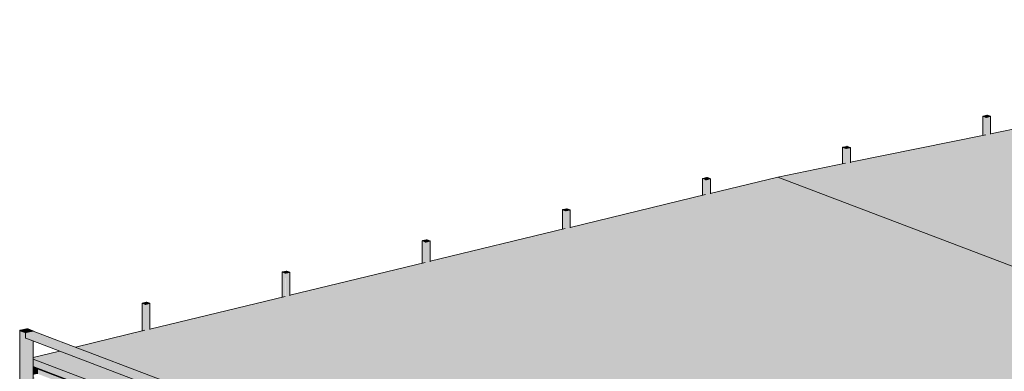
# Model space of a CAD drawing. Header units: millimetres. Extents: x -21927 to 108870, y -21057 to 20910.
# Tile 20 of 246: x -21214 to -7819, y 15723 to 20508. Entities that reach past the tile are written whole.
import ezdxf

# ---------------------------------------------------------------- set-up
doc = ezdxf.new("R2010")
doc.units = ezdxf.units.MM
doc.layers.add('23_vloeren', color=2, linetype='Continuous', lineweight=18)
doc.layers.add('28_hoofddraagconstructies - kolommen en liggers - staal', color=1, linetype='Continuous', lineweight=13)

msp = doc.modelspace()

# ---------------------------------------------------------------- hatches: boundary and pattern name
at = {"layer": '23_vloeren'}
msp.add_hatch(color=256, dxfattribs=at).paths.add_polyline_path([(764, 13931), (1685, 14119), (1683, 14120), (1684, 14321), (1686, 14320), (1687, 14322), (1688, 14323), (1686, 14323), (1737, 14335), (1741, 14334), (1750, 14333), (1786, 14319), (1785, 14318), (1786, 14316), (1789, 14316), (1789, 14139), (3591, 14506), (3589, 14508), (3590, 14745), (3592, 14744), (3593, 14746), (3594, 14747), (3592, 14747), (3643, 14759), (3648, 14758), (3656, 14757), (3692, 14743), (3691, 14742), (3692, 14740), (3695, 14741), (3695, 14527), (5497, 14894), (5496, 14895), (5496, 15169), (5499, 15168), (5500, 15170), (5501, 15171), (5499, 15171), (5550, 15183), (5554, 15182), (5563, 15182), (5598, 15167), (5597, 15166), (5598, 15164), (5601, 15165), (5601, 14915), (7404, 15282), (7402, 15283), (7403, 15593), (7405, 15592), (7406, 15594), (7407, 15595), (7405, 15595), (7456, 15607), (7460, 15606), (7469, 15606), (7505, 15591), (7504, 15590), (7505, 15588), (7508, 15589), (7508, 15302), (8533, 15511), (5671, 16599), (8444, 17163), (8411, 17175), (8409, 17174), (8408, 17173), (8351, 17163), (8346, 17163), (8305, 17179), (8305, 17215), (6953, 17729), (6951, 17728), (6950, 17728), (6893, 17717), (6888, 17718), (6847, 17734), (6847, 17770), (5495, 18284), (5493, 18283), (5492, 18282), (5435, 18271), (5430, 18272), (5389, 18288), (5389, 18324), (4037, 18838), (4035, 18837), (4016, 18833), (3977, 18826), (3972, 18827), (3931, 18843), (3931, 18879), (2579, 19393), (2577, 19391), (2576, 19391), (2519, 19380), (2514, 19381), (2473, 19397), (2473, 19433), (1121, 19947), (1119, 19946), (1118, 19946), (1061, 19935), (1056, 19936), (1015, 19952), (1015, 19988), (-356, 20508), (-357, 20507), (-359, 20507), (-415, 20496), (-428, 20496), (-2287, 20118), (-2287, 20115), (-2290, 20114), (-2346, 20103), (-2359, 20104), (-4193, 19731), (-4193, 19727), (-4196, 19726), (-4253, 19716), (-4262, 19717), (-6099, 19343), (-6100, 19340), (-6102, 19339), (-6159, 19328), (-6172, 19328), (-8006, 18955), (-8006, 18952), (-8009, 18951), (-8065, 18940), (-8078, 18940), (-9912, 18567), (-9913, 18564), (-9915, 18563), (-9972, 18553), (-9985, 18553), (-10900, 18367), (745, 13938)])
h = msp.add_hatch(color=256, dxfattribs=at)
h.paths.add_polyline_path([(-18198, 15194), (-18197, 15192), (-18197, 15193), (-18198, 15193)])
h.paths.add_polyline_path([(-18121, 15164), (-18121, 15163), (-18121, 15164)])
h.paths.add_polyline_path([(-18121, 15165), (-18121, 15164), (-18121, 15165)])
h.paths.add_polyline_path([(-18122, 15165), (-18120, 15165), (-18121, 15165)])
h.paths.add_polyline_path([(-15282, 14085), (-15281, 14083), (-15281, 14084), (-15282, 14085)])
h.paths.add_polyline_path([(-15205, 14055), (-15205, 14054), (-15205, 14055)])
h.paths.add_polyline_path([(-15205, 14056), (-15205, 14055), (-15205, 14056)])
h.paths.add_polyline_path([(-15206, 14056), (-15204, 14056), (-15205, 14057)])
h.paths.add_polyline_path([(-12365, 12974), (-12363, 12974), (-12365, 12974)])
h.paths.add_polyline_path([(-12290, 12948), (-12288, 12947), (-12289, 12948)])
h.paths.add_polyline_path([(-7243, 11991), (-5941, 12308), (-5942, 12309), (-5942, 12624), (-5940, 12624), (-5938, 12625), (-5938, 12626), (-5939, 12627), (-5888, 12638), (-5884, 12638), (-5875, 12637), (-5840, 12623), (-5841, 12622), (-5840, 12620), (-5837, 12620), (-5837, 12332), (-4034, 12769), (-4036, 12770), (-4035, 13048), (-4033, 13048), (-4032, 13049), (-4031, 13050), (-4033, 13051), (-3982, 13062), (-3978, 13062), (-3969, 13061), (-3933, 13047), (-3934, 13046), (-3933, 13044), (-3930, 13044), (-3930, 12794), (-2128, 13231), (-2130, 13232), (-2129, 13472), (-2127, 13472), (-2126, 13473), (-2125, 13474), (-2127, 13475), (-2076, 13486), (-2071, 13486), (-2063, 13485), (-2027, 13471), (-2028, 13470), (-2027, 13468), (-2024, 13468), (-2024, 13255), (-222, 13693), (-223, 13694), (-223, 13896), (-222, 13896), (-219, 13897), (-219, 13899), (-220, 13899), (-169, 13910), (-165, 13910), (-156, 13909), (-121, 13895), (-122, 13894), (-121, 13892), (-118, 13892), (-118, 13717), (764, 13931), (-10900, 18367), (-11818, 18144), (-11819, 18141), (-11821, 18140), (-11878, 18127), (-11891, 18126), (-13725, 17682), (-13725, 17679), (-13728, 17678), (-13785, 17665), (-13798, 17665), (-15631, 17221), (-15632, 17217), (-15634, 17216), (-15691, 17203), (-15704, 17203), (-17537, 16759), (-17538, 16755), (-17540, 16754), (-17597, 16741), (-17610, 16741), (-19444, 16297), (-19444, 16294), (-19447, 16293), (-19504, 16280), (-19517, 16279), (-20455, 16052), (-18201, 15194), (-18200, 15194), (-18190, 15194), (-18189, 15193), (-18191, 15192), (-18187, 15192), (-18182, 15192), (-18115, 15165), (-18115, 15158), (-18108, 15159), (-18106, 15159), (-15285, 14085), (-15284, 14085), (-15274, 14085), (-15273, 14084), (-15275, 14083), (-15271, 14083), (-15266, 14083), (-15199, 14056), (-15199, 14049), (-15192, 14050), (-15190, 14050), (-12369, 12976), (-12368, 12976), (-12358, 12976), (-12357, 12975), (-12358, 12974), (-12354, 12974), (-12350, 12974), (-12283, 12947), (-12283, 12941), (-12270, 12943), (-12254, 12938), (-11490, 12647), (-11490, 14861), (-9083, 15397), (-7243, 14697), (-7243, 11992)])
h.paths.add_polyline_path([(-11490, 12262), (-11490, 12512), (-12283, 12813), (-12283, 12563), (-11830, 12391)])
h.paths.add_polyline_path([(-12466, 12633), (-12466, 12882), (-12471, 12881), (-12472, 12885), (-12474, 12885), (-12475, 12881), (-15199, 13917), (-15199, 13672), (-12468, 12634)])
h.paths.add_polyline_path([(-12473, 12881), (-12471, 12884), (-12471, 12881), (-12473, 12881)])
h.paths.add_polyline_path([(-12473, 12881), (-12475, 12881), (-12473, 12884), (-12473, 12881)])
h.paths.add_polyline_path([(-12358, 12974), (-12355, 12975), (-12355, 12974), (-12357, 12974)])
h.paths.add_polyline_path([(-12361, 12974), (-12361, 12975), (-12362, 12974)])
h.paths.add_polyline_path([(-12375, 12975), (-12375, 12976), (-12375, 12975)])
h.paths.add_polyline_path([(-12374, 12975), (-12373, 12976), (-12374, 12975)])
h.paths.add_polyline_path([(-15382, 13742), (-15382, 13991), (-15387, 13990), (-15388, 13994), (-15390, 13994), (-15391, 13990), (-18115, 15026), (-18115, 14781), (-15414, 13754)])
h.paths.add_polyline_path([(-15389, 13990), (-15387, 13993), (-15387, 13990), (-15389, 13990)])
h.paths.add_polyline_path([(-15389, 13990), (-15391, 13990), (-15389, 13993), (-15389, 13990)])
h.paths.add_polyline_path([(-15275, 14083), (-15271, 14084), (-15271, 14083), (-15273, 14083)])
h.paths.add_polyline_path([(-15277, 14083), (-15277, 14084), (-15278, 14083)])
h.paths.add_polyline_path([(-15291, 14084), (-15291, 14085), (-15291, 14084)])
h.paths.add_polyline_path([(-15290, 14084), (-15289, 14085), (-15290, 14084)])
h.paths.add_polyline_path([(-18298, 14851), (-18298, 15100), (-18303, 15099), (-18304, 15103), (-18306, 15103), (-18307, 15099), (-20674, 15999), (-21031, 15913), (-21031, 15890), (-18364, 14876)])
h.paths.add_polyline_path([(-18305, 15098), (-18303, 15102), (-18303, 15099), (-18305, 15098)])
h.paths.add_polyline_path([(-18305, 15098), (-18307, 15099), (-18305, 15102), (-18305, 15099)])
h.paths.add_polyline_path([(-18191, 15192), (-18187, 15193), (-18187, 15192), (-18189, 15192)])
h.paths.add_polyline_path([(-18193, 15192), (-18193, 15193), (-18194, 15192)])
h.paths.add_polyline_path([(-18207, 15193), (-18207, 15194), (-18207, 15193)])
h.paths.add_polyline_path([(-18206, 15193), (-18205, 15194), (-18206, 15193)])
h = msp.add_hatch(color=256, dxfattribs=at)
h.paths.add_polyline_path([(-11490, 12159), (-11490, 12262), (-12283, 12563), (-12282, 12460), (-11661, 12224)])
h.paths.add_polyline_path([(-12466, 12530), (-12466, 12633), (-15199, 13672), (-15198, 13569), (-12526, 12553)])
h.paths.add_polyline_path([(-15382, 13639), (-15382, 13742), (-18115, 14781), (-18115, 14678), (-15414, 13651)])
h.paths.add_polyline_path([(-18298, 14748), (-18298, 14851), (-21031, 15890), (-21030, 15787), (-18636, 14876)])
at = {"layer": '28_hoofddraagconstructies - kolommen en liggers - staal'}
for points in [[(-8111, 18934), (-8110, 18934), (-8111, 19194), (-8111, 19193), (-8111, 19013)], [(-8110, 18934), (-8071, 18942), (-8071, 19179), (-8110, 19194), (-8110, 19014)], [(-8106, 19194), (-8106, 19196), (-8107, 19194), (-8106, 19194)], [(-8063, 18940), (-8060, 18941), (-8060, 19178), (-8067, 19178), (-8071, 19178), (-8070, 18941), (-8064, 18940)], [(-8060, 18941), (-8009, 18951), (-8009, 19190), (-8060, 19178), (-8060, 18944)], [(-8055, 19181), (-8049, 19182), (-8050, 19207), (-8055, 19207), (-8055, 19190)], [(-8049, 19182), (-8010, 19191), (-8011, 19193), (-8049, 19207), (-8049, 19190)], [(-8009, 18951), (-8006, 18952), (-8006, 19191), (-8009, 19190), (-8009, 18955)], [(-10018, 18546), (-10016, 18546), (-10017, 18770), (-10018, 18769), (-10018, 18734)], [(-10016, 18546), (-9977, 18554), (-9977, 18755), (-10016, 18770), (-10016, 18734)], [(-10012, 18770), (-10013, 18772), (-10013, 18770), (-10013, 18770)], [(-9970, 18754), (-9968, 18755), (-9968, 18755), (-9961, 18757), (-9961, 18783), (-10012, 18772), (-10011, 18770), (-9976, 18755), (-9976, 18754), (-9970, 18754)], [(-9970, 18553), (-9966, 18553), (-9966, 18754), (-9974, 18754), (-9977, 18754), (-9976, 18553), (-9970, 18553)], [(-9966, 18553), (-9915, 18563), (-9915, 18766), (-9966, 18754), (-9966, 18556)], [(-9961, 18757), (-9956, 18758), (-9956, 18783), (-9961, 18783), (-9961, 18766)], [(-9956, 18758), (-9917, 18767), (-9917, 18768), (-9956, 18783), (-9956, 18766)], [(-9915, 18563), (-9912, 18565), (-9913, 18767), (-9915, 18766), (-9915, 18567)], [(-11868, 18333), (-11862, 18334), (-11863, 18359), (-11868, 18359), (-11868, 18342)], [(-11862, 18334), (-11823, 18342), (-11824, 18344), (-11862, 18359), (-11862, 18342)], [(-11924, 18118), (-11922, 18119), (-11923, 18346), (-11924, 18345), (-11924, 18238)], [(-11922, 18119), (-11883, 18128), (-11883, 18331), (-11922, 18345), (-11922, 18238)], [(-11918, 18346), (-11919, 18348), (-11920, 18346), (-11919, 18346)], [(-11878, 18127), (-11872, 18127), (-11872, 18330), (-11880, 18330), (-11883, 18330), (-11883, 18127), (-11879, 18127)], [(-11872, 18127), (-11821, 18140), (-11821, 18342), (-11872, 18330), (-11872, 18131)], [(-11821, 18140), (-11818, 18141), (-11819, 18342), (-11821, 18342), (-11821, 18143)], [(-13830, 17657), (-13829, 17657), (-13830, 17922), (-13830, 17921), (-13830, 17748)], [(-13829, 17657), (-13790, 17667), (-13790, 17907), (-13829, 17921), (-13829, 17748)], [(-13825, 17922), (-13826, 17924), (-13826, 17922), (-13826, 17922)], [(-13785, 17906), (-13780, 17907), (-13780, 17907), (-13774, 17909), (-13774, 17935), (-13825, 17924), (-13824, 17921), (-13788, 17907), (-13788, 17906), (-13787, 17906)], [(-13785, 17665), (-13779, 17665), (-13779, 17906), (-13787, 17906), (-13790, 17906), (-13789, 17665), (-13785, 17665)], [(-13779, 17665), (-13728, 17678), (-13728, 17917), (-13779, 17906), (-13779, 17669)], [(-13774, 17909), (-13768, 17910), (-13769, 17935), (-13774, 17935), (-13774, 17917)], [(-13768, 17910), (-13729, 17918), (-13730, 17920), (-13768, 17935), (-13768, 17917)], [(-13728, 17678), (-13725, 17679), (-13725, 17918), (-13728, 17917), (-13728, 17682)], [(-15737, 17195), (-15735, 17195), (-15736, 17498), (-15737, 17497), (-15737, 17229)], [(-15735, 17195), (-15696, 17205), (-15696, 17483), (-15735, 17497), (-15735, 17229)], [(-15731, 17498), (-15732, 17499), (-15732, 17498), (-15732, 17498)], [(-15691, 17482), (-15687, 17483), (-15687, 17483), (-15680, 17485), (-15680, 17511), (-15731, 17499), (-15730, 17497), (-15695, 17483), (-15695, 17482), (-15693, 17482)], [(-15691, 17203), (-15685, 17204), (-15685, 17482), (-15693, 17482), (-15696, 17482), (-15695, 17204), (-15691, 17203)], [(-15685, 17204), (-15634, 17216), (-15634, 17493), (-15685, 17482), (-15685, 17208)], [(-15680, 17485), (-15675, 17486), (-15675, 17511), (-15680, 17511), (-15680, 17493)], [(-15675, 17486), (-15636, 17494), (-15637, 17496), (-15675, 17511), (-15675, 17493)], [(-15634, 17216), (-15631, 17218), (-15632, 17494), (-15634, 17493), (-15634, 17220)], [(-17643, 16733), (-17641, 16734), (-17642, 17074), (-17643, 17073), (-17643, 16805)], [(-17641, 16734), (-17603, 16743), (-17603, 17058), (-17641, 17073), (-17641, 16805)], [(-17637, 17074), (-17638, 17075), (-17639, 17074), (-17638, 17074)], [(-17595, 17058), (-17593, 17059), (-17593, 17059), (-17587, 17061), (-17587, 17087), (-17637, 17075), (-17636, 17073), (-17601, 17059), (-17601, 17058), (-17595, 17058)], [(-17597, 16741), (-17591, 16742), (-17591, 17058), (-17599, 17058), (-17603, 17058), (-17601, 16742), (-17598, 16741)], [(-17591, 16742), (-17540, 16754), (-17540, 17069), (-17591, 17058), (-17591, 16746)], [(-17587, 17061), (-17581, 17062), (-17582, 17087), (-17587, 17087), (-17587, 17069)], [(-17581, 17062), (-17542, 17070), (-17543, 17072), (-17581, 17087), (-17581, 17069)], [(-17540, 16754), (-17537, 16756), (-17538, 17070), (-17540, 17069), (-17540, 16758)], [(-19549, 16272), (-19548, 16272), (-19549, 16650), (-19549, 16649), (-19549, 16323)], [(-19548, 16272), (-19509, 16281), (-19509, 16634), (-19548, 16649), (-19548, 16323)], [(-19544, 16650), (-19545, 16651), (-19545, 16650), (-19545, 16650)], [(-19504, 16634), (-19499, 16635), (-19499, 16635), (-19493, 16636), (-19493, 16663), (-19544, 16651), (-19543, 16649), (-19507, 16635), (-19507, 16634), (-19506, 16634)], [(-19504, 16280), (-19498, 16280), (-19498, 16634), (-19506, 16634), (-19509, 16634), (-19508, 16280), (-19504, 16280)], [(-19498, 16280), (-19447, 16293), (-19447, 16645), (-19498, 16634), (-19498, 16284)], [(-19493, 16636), (-19487, 16638), (-19488, 16663), (-19493, 16663), (-19493, 16645)], [(-19487, 16638), (-19449, 16646), (-19449, 16648), (-19487, 16663), (-19487, 16645)], [(-19447, 16293), (-19444, 16294), (-19444, 16646), (-19447, 16645), (-19447, 16296)], [(-21211, 12641), (-21211, 16276), (-21214, 16277), (-21213, 12642)], [(-21145, 12616), (-21145, 16251), (-21211, 16276), (-21211, 12641), (-21171, 12625)], [(-21204, 16277), (-21204, 16281), (-21208, 16279), (-21207, 16277), (-21206, 16277)], [(-21131, 16250), (-21131, 16250), (-21131, 16251), (-21127, 16251), (-21127, 16252), (-21118, 16254), (-21118, 16300), (-21204, 16281), (-21203, 16276), (-21140, 16252), (-21140, 16251), (-21136, 16252), (-21135, 16251), (-21133, 16251), (-21131, 16250)], [(-21131, 12614), (-21123, 12615), (-21123, 14957), (-21132, 14961), (-21135, 14967), (-21136, 14971), (-21135, 15080), (-21132, 15086), (-21126, 15092), (-21123, 15093), (-21123, 16170), (-21133, 16174), (-21135, 16178), (-21136, 16181), (-21135, 16243), (-21131, 16248), (-21127, 16250), (-21132, 16250), (-21142, 16250), (-21145, 16250), (-21145, 12616), (-21139, 12614), (-21135, 12614)], [(-18311, 15106), (-18311, 15164), (-21136, 16238), (-21136, 16181), (-18339, 15117)], [(-18311, 15164), (-18310, 15169), (-18307, 15173), (-18303, 15175), (-21128, 16249), (-21132, 16247), (-21135, 16243), (-21135, 16238), (-18340, 15175)], [(-18303, 15175), (-18208, 15196), (-21032, 16271), (-21128, 16249), (-18621, 15296)], [(-21118, 16254), (-21105, 16257), (-21105, 16300), (-21111, 16301), (-21118, 16300), (-21118, 16270)], [(-21105, 16257), (-21039, 16272), (-21039, 16275), (-21105, 16300), (-21105, 16270)], [(-18307, 15099), (-18310, 15102), (-18311, 15106), (-21136, 16181), (-21135, 16176), (-21132, 16173), (-18308, 15100)], [(-21019, 15773), (-21016, 15773), (-21024, 15777), (-21024, 15784), (-21031, 15787), (-21031, 15777), (-21024, 15775)], [(-21031, 15676), (-20971, 15691), (-20971, 15756), (-21003, 15768), (-21019, 15764), (-21031, 15767), (-21031, 15764)], [(-18298, 14740), (-18298, 14748), (-21024, 15784), (-21024, 15776), (-18657, 14876)], [(-21019, 15764), (-21003, 15768), (-21018, 15773), (-21019, 15773)], [(-18298, 14672), (-18298, 14740), (-20971, 15756), (-20971, 15689), (-18376, 14702)]]:
    msp.add_hatch(color=154, dxfattribs=at).paths.add_polyline_path(points)
h = msp.add_hatch(color=154, dxfattribs=at)
h.paths.add_polyline_path([(-8060, 19178), (-8010, 19190), (-8011, 19191), (-8061, 19179)])
h.paths.add_polyline_path([(-8071, 19179), (-8069, 19180), (-8106, 19194), (-8110, 19194), (-8106, 19192)])
h.paths.add_polyline_path([(-8010, 19192), (-8009, 19194), (-8046, 19208), (-8049, 19207)])
h.paths.add_polyline_path([(-8106, 19196), (-8055, 19207), (-8057, 19208), (-8106, 19196)])
h = msp.add_hatch(color=154, dxfattribs=at)
h.paths.add_polyline_path([(-8063, 19178), (-8061, 19179), (-8061, 19179), (-8055, 19181), (-8055, 19207), (-8106, 19196), (-8105, 19194), (-8069, 19179), (-8069, 19178), (-8065, 19178)])
h.paths.add_polyline_path([(-8063, 19178), (-8063, 19178), (-8063, 19205)])
h = msp.add_hatch(color=154, dxfattribs=at)
h.paths.add_polyline_path([(-9966, 18754), (-9917, 18766), (-9917, 18767), (-9968, 18755)])
h.paths.add_polyline_path([(-9977, 18755), (-9974, 18755), (-10013, 18770), (-10016, 18770), (-10012, 18768)])
h.paths.add_polyline_path([(-9917, 18768), (-9915, 18769), (-9952, 18784), (-9956, 18783), (-9943, 18778)])
h.paths.add_polyline_path([(-10012, 18772), (-9961, 18783), (-9964, 18784), (-10013, 18772)])
h = msp.add_hatch(color=154, dxfattribs=at)
h.paths.add_polyline_path([(-11872, 18330), (-11823, 18342), (-11824, 18342), (-11874, 18331)])
h.paths.add_polyline_path([(-11883, 18331), (-11880, 18331), (-11919, 18346), (-11922, 18345), (-11918, 18344)])
h.paths.add_polyline_path([(-11823, 18344), (-11821, 18345), (-11859, 18360), (-11862, 18359), (-11830, 18347)])
h.paths.add_polyline_path([(-11918, 18348), (-11868, 18359), (-11870, 18360), (-11919, 18348)])
h = msp.add_hatch(color=154, dxfattribs=at)
h.paths.add_polyline_path([(-11876, 18330), (-11874, 18331), (-11874, 18331), (-11868, 18333), (-11868, 18359), (-11918, 18348), (-11917, 18345), (-11882, 18331), (-11882, 18330), (-11878, 18330)])
h.paths.add_polyline_path([(-11876, 18330), (-11876, 18330), (-11876, 18357)])
h = msp.add_hatch(color=154, dxfattribs=at)
h.paths.add_polyline_path([(-13779, 17906), (-13729, 17918), (-13730, 17918), (-13780, 17907)])
h.paths.add_polyline_path([(-13790, 17907), (-13788, 17908), (-13826, 17922), (-13829, 17921), (-13825, 17920)])
h.paths.add_polyline_path([(-13729, 17920), (-13728, 17921), (-13765, 17936), (-13768, 17935)])
h.paths.add_polyline_path([(-13825, 17924), (-13774, 17935), (-13776, 17936), (-13826, 17924)])
h = msp.add_hatch(color=154, dxfattribs=at)
h.paths.add_polyline_path([(-15685, 17482), (-15636, 17494), (-15637, 17494), (-15687, 17483)])
h.paths.add_polyline_path([(-15696, 17483), (-15695, 17484), (-15732, 17498), (-15735, 17497), (-15731, 17496)])
h.paths.add_polyline_path([(-15636, 17496), (-15634, 17497), (-15671, 17511), (-15675, 17511)])
h.paths.add_polyline_path([(-15731, 17500), (-15680, 17511), (-15683, 17512), (-15732, 17500)])
h = msp.add_hatch(color=154, dxfattribs=at)
h.paths.add_polyline_path([(-17591, 17058), (-17542, 17070), (-17543, 17070), (-17593, 17059)])
h.paths.add_polyline_path([(-17603, 17058), (-17601, 17060), (-17638, 17074), (-17641, 17073), (-17637, 17072)])
h.paths.add_polyline_path([(-17542, 17072), (-17540, 17073), (-17578, 17087), (-17581, 17087)])
h.paths.add_polyline_path([(-17637, 17076), (-17587, 17087), (-17589, 17088), (-17638, 17076)])
h = msp.add_hatch(color=154, dxfattribs=at)
h.paths.add_polyline_path([(-19498, 16634), (-19449, 16646), (-19449, 16646), (-19499, 16635)])
h.paths.add_polyline_path([(-19509, 16634), (-19507, 16636), (-19545, 16650), (-19548, 16649), (-19544, 16648)])
h.paths.add_polyline_path([(-19449, 16648), (-19447, 16649), (-19484, 16663), (-19487, 16663)])
h.paths.add_polyline_path([(-19544, 16652), (-19493, 16663), (-19495, 16664), (-19545, 16652)])
h = msp.add_hatch(color=154, dxfattribs=at)
h.paths.add_polyline_path([(-21133, 16250), (-21132, 16250), (-21135, 16251), (-21136, 16250), (-21134, 16250)])
h.paths.add_polyline_path([(-21131, 16250), (-21129, 16251), (-21131, 16251), (-21131, 16250)])
h.paths.add_polyline_path([(-21123, 16250), (-21038, 16270), (-21043, 16271), (-21127, 16252)])
h.paths.add_polyline_path([(-21127, 16250), (-21123, 16250), (-21127, 16250)])
h.paths.add_polyline_path([(-21139, 16250), (-21139, 16251), (-21142, 16250)])
h.paths.add_polyline_path([(-21142, 16250), (-21142, 16252), (-21145, 16251)])
h.paths.add_polyline_path([(-21145, 16251), (-21140, 16252), (-21208, 16277), (-21211, 16276), (-21204, 16274)])
h.paths.add_polyline_path([(-21037, 16270), (-21035, 16271), (-21038, 16270), (-21037, 16270)])
h.paths.add_polyline_path([(-21034, 16270), (-21034, 16272), (-21034, 16271)])
h.paths.add_polyline_path([(-21034, 16276), (-21100, 16301), (-21105, 16300), (-21037, 16275), (-21034, 16276)])
h.paths.add_polyline_path([(-21032, 16275), (-21034, 16276), (-21034, 16275), (-21032, 16275)])
h.paths.add_polyline_path([(-21032, 16271), (-21031, 16274), (-21032, 16275), (-21032, 16274), (-21037, 16273), (-21032, 16272)])
h.paths.add_polyline_path([(-21211, 16276), (-21208, 16278), (-21213, 16277)])
h.paths.add_polyline_path([(-21213, 16277), (-21213, 16279), (-21214, 16278)])
h.paths.add_polyline_path([(-21213, 16281), (-21210, 16281), (-21211, 16282)])
h.paths.add_polyline_path([(-21214, 16279), (-21208, 16279), (-21213, 16281), (-21214, 16279)])
h.paths.add_polyline_path([(-21208, 16283), (-21204, 16281), (-21119, 16301), (-21122, 16302), (-21206, 16283)])
h.paths.add_polyline_path([(-21206, 16281), (-21208, 16283), (-21211, 16282), (-21207, 16281)])
h.paths.add_polyline_path([(-21103, 16302), (-21106, 16303), (-21107, 16301), (-21105, 16302)])
h.paths.add_polyline_path([(-21116, 16301), (-21118, 16303), (-21122, 16302), (-21117, 16301)])
h.paths.add_polyline_path([(-21114, 16303), (-21116, 16302), (-21114, 16301), (-21114, 16303)])
h.paths.add_polyline_path([(-21111, 16301), (-21109, 16303), (-21114, 16302), (-21111, 16301)])
h = msp.add_hatch(color=154, dxfattribs=at)
h.paths.add_polyline_path([(-21037, 16270), (-21038, 16271), (-21038, 16270)])
h.paths.add_polyline_path([(-21037, 16271), (-21038, 16274), (-21039, 16274), (-21039, 16271), (-21037, 16271)])
h = msp.add_hatch(color=154, dxfattribs=at)
h.paths.add_polyline_path([(-21037, 12634), (-21032, 12636), (-21031, 12638), (-21032, 14922), (-21037, 14924), (-21037, 12698)])
h.paths.add_polyline_path([(-21031, 15111), (-21032, 16135), (-21037, 16137), (-21037, 15112), (-21031, 15111)])
h.paths.add_polyline_path([(-21037, 16270), (-21031, 16271), (-21032, 16271), (-21034, 16270)])
h = msp.add_hatch(color=154, dxfattribs=at)
h.paths.add_polyline_path([(-21123, 12615), (-21037, 12634), (-21037, 14924), (-21123, 14957), (-21123, 12625)])
h.paths.add_polyline_path([(-21123, 15093), (-21037, 15112), (-21037, 16137), (-21123, 16170), (-21123, 15112)])
h = msp.add_hatch(color=154, dxfattribs=at)
h.paths.add_polyline_path([(-21017, 15628), (-21017, 15636), (-21031, 15641), (-21031, 15633), (-21017, 15628)])
h.paths.add_polyline_path([(-21019, 15764), (-21019, 15773), (-21031, 15776), (-21031, 15769), (-21019, 15764)])

# ---------------------------------------------------------------- linework, layer by layer
at = {"layer": '23_vloeren'}
for p, q in [((-8006, 18955), (-6166, 19329)), ((-9912, 18567), (-8072, 18942)), ((-10900, 18367), (-9978, 18554)), ((-11819, 18144), (-10900, 18367)), ((-13725, 17682), (-11885, 18128)), ((-15631, 17221), (-13791, 17666)), ((-17538, 16759), (-15697, 17204)), ((-19444, 16297), (-17604, 16743)), ((-20455, 16052), (-19510, 16281)), ((-21031, 15913), (-20674, 15999)), ((-18298, 14851), (-21031, 15890)), ((-21030, 15787), (-18298, 14748))]:
    msp.add_line(p, q, dxfattribs=at)
at = {"layer": '23_vloeren', "lineweight": 13}
msp.add_line((764, 13931), (-10900, 18367), dxfattribs=at)
at = {"layer": '28_hoofddraagconstructies - kolommen en liggers - staal'}
for p, q in [((-8111, 19195), (-8111, 18934)), ((-8110, 19194), (-8071, 19179)), ((-8057, 19208), (-8108, 19197)), ((-8106, 19196), (-8055, 19207)), ((-8068, 19180), (-8106, 19194)), ((-8011, 19191), (-8062, 19179)), ((-8060, 19178), (-8009, 19190)), ((-8049, 19207), (-8010, 19192)), ((-8007, 19193), (-8046, 19208)), ((-8006, 18949), (-8006, 19192)), ((-10018, 18771), (-10018, 18546)), ((-10016, 18770), (-9977, 18755)), ((-9964, 18784), (-10014, 18773)), ((-9974, 18755), (-10013, 18770)), ((-10012, 18772), (-9961, 18783)), ((-9917, 18767), (-9968, 18755)), ((-9966, 18754), (-9915, 18766)), ((-9956, 18783), (-9917, 18768)), ((-9914, 18769), (-9952, 18784)), ((-9912, 18561), (-9912, 18767)), ((-11870, 18360), (-11921, 18349)), ((-11918, 18348), (-11868, 18359)), ((-11862, 18359), (-11823, 18344)), ((-11820, 18345), (-11859, 18360)), ((-11924, 18347), (-11924, 18118)), ((-11922, 18345), (-11883, 18331)), ((-11880, 18331), (-11919, 18346)), ((-11824, 18342), (-11875, 18331)), ((-11872, 18330), (-11821, 18342)), ((-11818, 18137), (-11818, 18343)), ((-13830, 17923), (-13830, 17657)), ((-13829, 17921), (-13790, 17907)), ((-13776, 17936), (-13827, 17925)), ((-13787, 17907), (-13826, 17922)), ((-13825, 17924), (-13774, 17935)), ((-13730, 17918), (-13781, 17907)), ((-13779, 17906), (-13728, 17917)), ((-13768, 17935), (-13729, 17920)), ((-13726, 17921), (-13765, 17936)), ((-13725, 17675), (-13725, 17919)), ((-15737, 17499), (-15737, 17195)), ((-15735, 17497), (-15696, 17483)), ((-15683, 17512), (-15734, 17501)), ((-15693, 17483), (-15732, 17498)), ((-15731, 17500), (-15680, 17511)), ((-15637, 17494), (-15687, 17483)), ((-15685, 17482), (-15634, 17493)), ((-15675, 17511), (-15636, 17496)), ((-15633, 17497), (-15671, 17511)), ((-15631, 17214), (-15631, 17495)), ((-17643, 17075), (-17643, 16733)), ((-17641, 17073), (-17603, 17058)), ((-17589, 17088), (-17640, 17077)), ((-17599, 17059), (-17638, 17074)), ((-17637, 17076), (-17587, 17087)), ((-17543, 17070), (-17594, 17059)), ((-17591, 17058), (-17540, 17069)), ((-17581, 17087), (-17542, 17072)), ((-17539, 17073), (-17578, 17087)), ((-17537, 16752), (-17537, 17071)), ((-19549, 16651), (-19549, 16271)), ((-19548, 16649), (-19509, 16634)), ((-19495, 16664), (-19546, 16652)), ((-19506, 16635), (-19545, 16650)), ((-19544, 16652), (-19493, 16663)), ((-19449, 16646), (-19500, 16635)), ((-19498, 16634), (-19447, 16645)), ((-19487, 16663), (-19449, 16648)), ((-19445, 16649), (-19484, 16663)), ((-19444, 16290), (-19444, 16647)), ((-21214, 16279), (-21214, 12643)), ((-21145, 16251), (-21211, 16276)), ((-21122, 16302), (-21208, 16283)), ((-21140, 16252), (-21206, 16277)), ((-21204, 16281), (-21118, 16300)), ((-21136, 16181), (-21136, 16238)), ((-21128, 16249), (-21032, 16271)), ((-21127, 16252), (-21041, 16271)), ((-21123, 16250), (-21037, 16270)), ((-21105, 16300), (-21039, 16275)), ((-21100, 16301), (-21034, 16276)), ((-21031, 16267), (-21031, 16273)), ((-18204, 15196), (-21029, 16270)), ((-21131, 16173), (-18306, 15099)), ((-21031, 15110), (-21031, 16135)), ((-21019, 15773), (-21031, 15777)), ((-21031, 15769), (-21019, 15764)), ((-21024, 15776), (-21024, 15784)), ((-18298, 14748), (-21024, 15784)), ((-18298, 14740), (-21024, 15776)), ((-21019, 15764), (-21019, 15773)), ((-21016, 15773), (-21019, 15773)), ((-21019, 15764), (-21003, 15768)), ((-20971, 15689), (-20971, 15756))]:
    msp.add_line(p, q, dxfattribs=at)
for points in [[(-8108, 19197, 0), (-8110, 19196, 0), (-8111, 19196, 0), (-8111, 19195, 0), (-8111, 19195, 0), (-8111, 19194, 0), (-8110, 19194, 0)], [(-8106, 19194, 0), (-8107, 19195, 0), (-8107, 19195, 0), (-8107, 19195, 0), (-8107, 19195, 0), (-8106, 19196, 0), (-8106, 19196, 0)], [(-8071, 19179, 0), (-8069, 19178, 0), (-8067, 19178, 0), (-8065, 19178, 0), (-8063, 19178, 0), (-8061, 19178, 0), (-8060, 19178, 0)], [(-8062, 19179, 0), (-8063, 19179, 0), (-8064, 19179, 0), (-8065, 19179, 0), (-8066, 19179, 0), (-8067, 19179, 0), (-8068, 19180, 0)], [(-8046, 19208, 0), (-8048, 19208, 0), (-8049, 19208, 0), (-8051, 19209, 0), (-8053, 19209, 0), (-8056, 19208, 0), (-8057, 19208, 0)], [(-8055, 19207, 0), (-8054, 19207, 0), (-8053, 19207, 0), (-8052, 19207, 0), (-8051, 19207, 0), (-8050, 19207, 0), (-8049, 19207, 0)], [(-8010, 19192, 0), (-8010, 19192, 0), (-8010, 19192, 0), (-8010, 19191, 0), (-8010, 19191, 0), (-8010, 19191, 0), (-8011, 19191, 0)], [(-8009, 19190, 0), (-8007, 19190, 0), (-8006, 19191, 0), (-8006, 19191, 0), (-8006, 19192, 0), (-8006, 19192, 0), (-8007, 19193, 0)], [(-10014, 18773, 0), (-10016, 18772, 0), (-10017, 18772, 0), (-10018, 18771, 0), (-10018, 18771, 0), (-10017, 18770, 0), (-10016, 18770, 0)], [(-10013, 18770, 0), (-10013, 18770, 0), (-10014, 18771, 0), (-10014, 18771, 0), (-10013, 18771, 0), (-10013, 18772, 0), (-10012, 18772, 0)], [(-9977, 18755, 0), (-9976, 18754, 0), (-9974, 18754, 0), (-9972, 18754, 0), (-9970, 18754, 0), (-9968, 18754, 0), (-9966, 18754, 0)], [(-9968, 18755, 0), (-9969, 18755, 0), (-9970, 18755, 0), (-9971, 18755, 0), (-9972, 18755, 0), (-9973, 18755, 0), (-9974, 18755, 0)], [(-9952, 18784, 0), (-9954, 18784, 0), (-9956, 18784, 0), (-9958, 18785, 0), (-9960, 18785, 0), (-9962, 18784, 0), (-9964, 18784, 0)], [(-9961, 18783, 0), (-9960, 18783, 0), (-9959, 18783, 0), (-9958, 18783, 0), (-9957, 18783, 0), (-9956, 18783, 0), (-9956, 18783, 0)], [(-9917, 18768, 0), (-9916, 18768, 0), (-9916, 18768, 0), (-9916, 18767, 0), (-9916, 18767, 0), (-9917, 18767, 0), (-9917, 18767, 0)], [(-9915, 18766, 0), (-9914, 18766, 0), (-9913, 18767, 0), (-9912, 18767, 0), (-9912, 18768, 0), (-9913, 18768, 0), (-9914, 18769, 0)], [(-11859, 18360, 0), (-11860, 18360, 0), (-11862, 18360, 0), (-11864, 18360, 0), (-11866, 18360, 0), (-11868, 18360, 0), (-11870, 18360, 0)], [(-11868, 18359, 0), (-11867, 18359, 0), (-11866, 18359, 0), (-11865, 18359, 0), (-11864, 18359, 0), (-11863, 18359, 0), (-11862, 18359, 0)], [(-11921, 18349, 0), (-11922, 18348, 0), (-11923, 18348, 0), (-11924, 18347, 0), (-11924, 18347, 0), (-11923, 18346, 0), (-11922, 18345, 0)], [(-11919, 18346, 0), (-11920, 18346, 0), (-11920, 18347, 0), (-11920, 18347, 0), (-11920, 18347, 0), (-11919, 18348, 0), (-11918, 18348, 0)], [(-11883, 18331, 0), (-11882, 18330, 0), (-11880, 18330, 0), (-11878, 18330, 0), (-11876, 18330, 0), (-11874, 18330, 0), (-11872, 18330, 0)], [(-11875, 18331, 0), (-11876, 18331, 0), (-11877, 18331, 0), (-11878, 18331, 0), (-11879, 18331, 0), (-11880, 18331, 0), (-11880, 18331, 0)], [(-11823, 18344, 0), (-11823, 18344, 0), (-11822, 18344, 0), (-11822, 18343, 0), (-11823, 18343, 0), (-11823, 18343, 0), (-11824, 18342, 0)], [(-11821, 18342, 0), (-11820, 18342, 0), (-11819, 18342, 0), (-11818, 18343, 0), (-11818, 18344, 0), (-11819, 18344, 0), (-11820, 18345, 0)], [(-13827, 17925, 0), (-13829, 17924, 0), (-13830, 17924, 0), (-13830, 17923, 0), (-13830, 17923, 0), (-13830, 17922, 0), (-13829, 17921, 0)], [(-13826, 17922, 0), (-13826, 17922, 0), (-13826, 17923, 0), (-13826, 17923, 0), (-13826, 17923, 0), (-13826, 17924, 0), (-13825, 17924, 0)], [(-13790, 17907, 0), (-13788, 17906, 0), (-13787, 17906, 0), (-13785, 17906, 0), (-13782, 17906, 0), (-13780, 17906, 0), (-13779, 17906, 0)], [(-13781, 17907, 0), (-13782, 17907, 0), (-13783, 17907, 0), (-13784, 17907, 0), (-13785, 17907, 0), (-13786, 17907, 0), (-13787, 17907, 0)], [(-13765, 17936, 0), (-13767, 17936, 0), (-13768, 17936, 0), (-13770, 17936, 0), (-13773, 17936, 0), (-13775, 17936, 0), (-13776, 17936, 0)], [(-13774, 17935, 0), (-13773, 17935, 0), (-13772, 17935, 0), (-13771, 17935, 0), (-13770, 17935, 0), (-13769, 17935, 0), (-13768, 17935, 0)], [(-13729, 17920, 0), (-13729, 17920, 0), (-13729, 17919, 0), (-13729, 17919, 0), (-13729, 17919, 0), (-13729, 17919, 0), (-13730, 17918, 0)], [(-13728, 17917, 0), (-13726, 17918, 0), (-13725, 17918, 0), (-13725, 17919, 0), (-13725, 17920, 0), (-13725, 17920, 0), (-13726, 17921, 0)], [(-15734, 17501, 0), (-15735, 17500, 0), (-15736, 17500, 0), (-15737, 17499, 0), (-15737, 17498, 0), (-15736, 17498, 0), (-15735, 17497, 0)], [(-15732, 17498, 0), (-15732, 17498, 0), (-15733, 17499, 0), (-15733, 17499, 0), (-15732, 17499, 0), (-15732, 17499, 0), (-15731, 17500, 0)], [(-15696, 17483, 0), (-15695, 17482, 0), (-15693, 17482, 0), (-15691, 17482, 0), (-15689, 17482, 0), (-15687, 17482, 0), (-15685, 17482, 0)], [(-15687, 17483, 0), (-15688, 17483, 0), (-15689, 17483, 0), (-15690, 17483, 0), (-15691, 17483, 0), (-15692, 17483, 0), (-15693, 17483, 0)], [(-15671, 17511, 0), (-15673, 17512, 0), (-15675, 17512, 0), (-15677, 17512, 0), (-15679, 17512, 0), (-15681, 17512, 0), (-15683, 17512, 0)], [(-15680, 17511, 0), (-15679, 17511, 0), (-15678, 17511, 0), (-15677, 17511, 0), (-15676, 17511, 0), (-15675, 17511, 0), (-15675, 17511, 0)], [(-15636, 17496, 0), (-15635, 17496, 0), (-15635, 17495, 0), (-15635, 17495, 0), (-15635, 17495, 0), (-15636, 17495, 0), (-15637, 17494, 0)], [(-15634, 17493, 0), (-15633, 17494, 0), (-15632, 17494, 0), (-15631, 17495, 0), (-15631, 17496, 0), (-15632, 17496, 0), (-15633, 17497, 0)], [(-17640, 17077, 0), (-17641, 17076, 0), (-17642, 17076, 0), (-17643, 17075, 0), (-17643, 17074, 0), (-17642, 17074, 0), (-17641, 17073, 0)], [(-17638, 17074, 0), (-17639, 17074, 0), (-17639, 17075, 0), (-17639, 17075, 0), (-17639, 17075, 0), (-17638, 17075, 0), (-17637, 17076, 0)], [(-17603, 17058, 0), (-17601, 17058, 0), (-17599, 17058, 0), (-17597, 17058, 0), (-17595, 17058, 0), (-17593, 17058, 0), (-17591, 17058, 0)], [(-17594, 17059, 0), (-17595, 17059, 0), (-17596, 17059, 0), (-17597, 17059, 0), (-17598, 17059, 0), (-17599, 17059, 0), (-17599, 17059, 0)], [(-17578, 17087, 0), (-17579, 17088, 0), (-17581, 17088, 0), (-17583, 17088, 0), (-17585, 17088, 0), (-17587, 17088, 0), (-17589, 17088, 0)], [(-17587, 17087, 0), (-17586, 17087, 0), (-17585, 17087, 0), (-17584, 17087, 0), (-17583, 17087, 0), (-17582, 17087, 0), (-17581, 17087, 0)], [(-17542, 17072, 0), (-17542, 17072, 0), (-17541, 17071, 0), (-17541, 17071, 0), (-17542, 17071, 0), (-17542, 17070, 0), (-17543, 17070, 0)], [(-17540, 17069, 0), (-17539, 17070, 0), (-17538, 17070, 0), (-17537, 17071, 0), (-17537, 17071, 0), (-17538, 17072, 0), (-17539, 17073, 0)], [(-19546, 16652, 0), (-19548, 16652, 0), (-19549, 16652, 0), (-19549, 16651, 0), (-19549, 16650, 0), (-19549, 16650, 0), (-19548, 16649, 0)], [(-19545, 16650, 0), (-19545, 16650, 0), (-19545, 16650, 0), (-19545, 16651, 0), (-19545, 16651, 0), (-19545, 16651, 0), (-19544, 16652, 0)], [(-19509, 16634, 0), (-19507, 16634, 0), (-19506, 16634, 0), (-19504, 16634, 0), (-19501, 16634, 0), (-19499, 16634, 0), (-19498, 16634, 0)], [(-19500, 16635, 0), (-19501, 16635, 0), (-19502, 16635, 0), (-19503, 16635, 0), (-19504, 16635, 0), (-19505, 16635, 0), (-19506, 16635, 0)], [(-19484, 16663, 0), (-19486, 16664, 0), (-19487, 16664, 0), (-19489, 16664, 0), (-19492, 16664, 0), (-19494, 16664, 0), (-19495, 16664, 0)], [(-19493, 16663, 0), (-19492, 16663, 0), (-19491, 16663, 0), (-19490, 16663, 0), (-19489, 16663, 0), (-19488, 16663, 0), (-19487, 16663, 0)], [(-19449, 16648, 0), (-19448, 16648, 0), (-19448, 16647, 0), (-19448, 16647, 0), (-19448, 16647, 0), (-19449, 16646, 0), (-19449, 16646, 0)], [(-19447, 16645, 0), (-19445, 16646, 0), (-19444, 16646, 0), (-19444, 16647, 0), (-19444, 16647, 0), (-19444, 16648, 0), (-19445, 16649, 0)], [(-21208, 16283, 0), (-21211, 16282, 0), (-21213, 16281, 0), (-21214, 16280, 0), (-21214, 16279, 0), (-21213, 16277, 0), (-21211, 16276, 0)], [(-21206, 16277, 0), (-21207, 16278, 0), (-21208, 16279, 0), (-21208, 16279, 0), (-21207, 16280, 0), (-21206, 16281, 0), (-21204, 16281, 0)], [(-21123, 16250, 0), (-21127, 16250, 0), (-21131, 16250, 0), (-21135, 16250, 0), (-21139, 16250, 0), (-21142, 16250, 0), (-21145, 16251, 0)], [(-21127, 16252, 0), (-21129, 16252, 0), (-21131, 16251, 0), (-21134, 16251, 0), (-21136, 16252, 0), (-21138, 16252, 0), (-21140, 16252, 0)], [(-21136, 16238, 0), (-21135, 16241, 0), (-21135, 16243, 0), (-21133, 16245, 0), (-21132, 16247, 0), (-21130, 16249, 0), (-21128, 16249, 0)], [(-21122, 16302, 0), (-21118, 16303, 0), (-21114, 16303, 0), (-21110, 16303, 0), (-21106, 16303, 0), (-21103, 16302, 0), (-21100, 16301, 0)], [(-21118, 16300, 0), (-21116, 16301, 0), (-21114, 16301, 0), (-21111, 16301, 0), (-21109, 16301, 0), (-21107, 16300, 0), (-21105, 16300, 0)], [(-21039, 16275, 0), (-21038, 16274, 0), (-21037, 16274, 0), (-21037, 16273, 0), (-21038, 16272, 0), (-21039, 16272, 0), (-21041, 16271, 0)], [(-21037, 16270, 0), (-21034, 16270, 0), (-21032, 16271, 0), (-21031, 16273, 0), (-21031, 16274, 0), (-21032, 16275, 0), (-21034, 16276, 0)], [(-21028, 16270, 0), (-21030, 16271, 0), (-21032, 16271, 0)], [(-21131, 16173, 0), (-21132, 16173, 0), (-21133, 16174, 0), (-21135, 16176, 0), (-21135, 16178, 0), (-21136, 16181, 0)]]:
    msp.add_polyline3d(points, dxfattribs=at)

doc.saveas('drawing.dxf')
